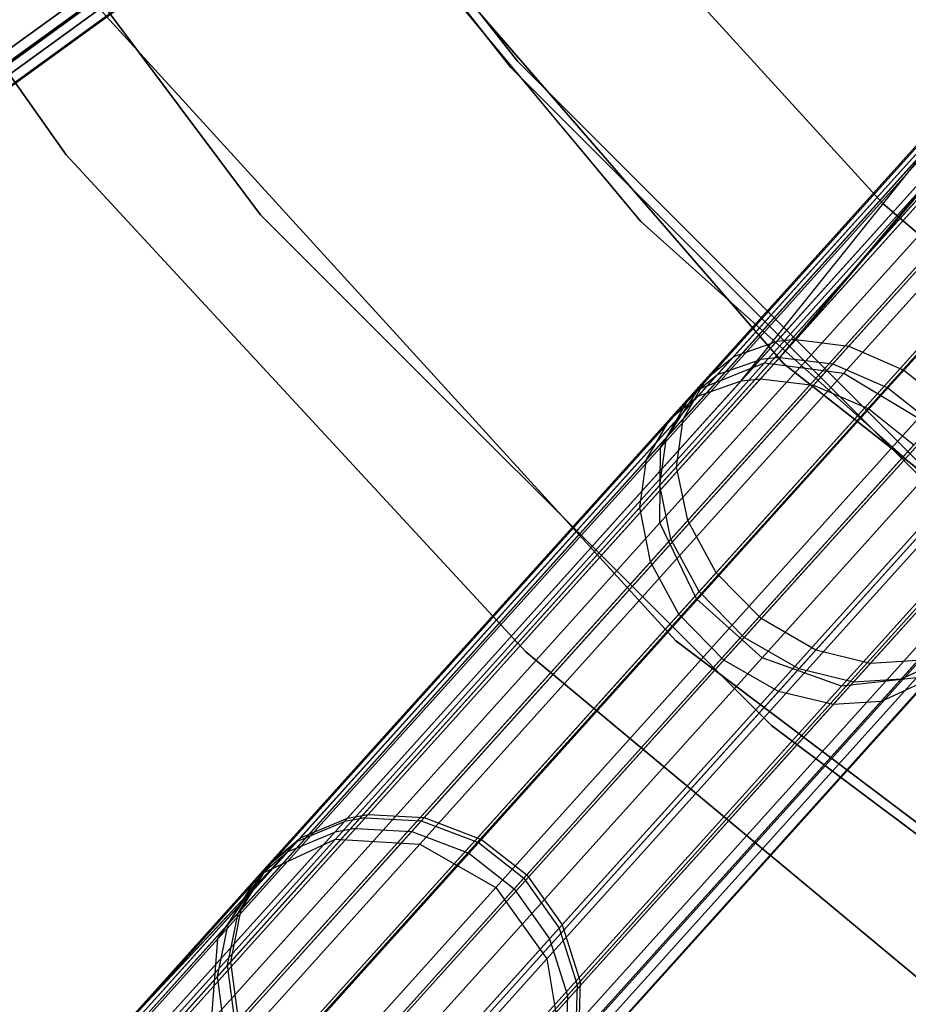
# Model space of a CAD drawing. Extents: x 0.3 to 7.1, y -3.38 to 3.38.
# Tile 58 of 256: x 1.49 to 1.97, y -2.23 to -1.69. Entities that reach past the tile are written whole.
import ezdxf

# ---------------------------------------------------------------- set-up
doc = ezdxf.new("R2010")
doc.units = 0
doc.header["$LTSCALE"] = 2.54
doc.layers.get('0').update_dxf_attribs({"linetype": 'CONTINUOUS'})

# ---------------------------------------------------------------- blocks, each defined once
blk = doc.blocks.new('SINGLES_AVVSTL_STL')
at = {"color": 0}
for p, q in [((1.51252, -1.76839, 1.9), (1.30038, -1.46822, 1.9)), ((1.30038, -1.46822, 1.7), (1.51252, -1.76839, 1.7)), ((1.30038, -1.46822, 1.7), (1.51252, -1.76839, 1.7)), ((1.51252, -1.76839, 1.9), (1.30038, -1.46822, 1.9)), ((1.56066, -1.47413, 18.5), (1.75391, -1.7208, 18.5)), ((1.75391, -1.7208, 18.35), (1.56066, -1.47413, 18.35)), ((1.56066, -1.47413, 18.5), (1.75391, -1.7208, 18.5)), ((1.75391, -1.7208, 18.35), (1.56066, -1.47413, 18.35)), ((1.56477, -1.47128, 164.4), (1.75766, -1.71748, 164.4)), ((1.75766, -1.71748, 164.3), (1.56477, -1.47128, 164.3)), ((1.56477, -1.47128, 164.4), (1.75766, -1.71748, 164.4)), ((1.75766, -1.71748, 164.3), (1.56477, -1.47128, 164.3)), ((1.38285, -1.48676, 171.7), (1.61799, -1.80086, 171.7)), ((1.61799, -1.80086, 164.1), (1.38285, -1.48676, 164.1)), ((1.38285, -1.48676, 171.7), (1.61799, -1.80086, 171.7)), ((1.61799, -1.80086, 164.1), (1.38285, -1.48676, 164.1)), ((1.5784, -1.50815, 1.7), (1.90209, -1.88171, 1.7)), ((1.90209, -1.88171, 18.7), (1.5784, -1.50815, 18.7)), ((1.90209, -1.88171, 18.7), (1.5784, -1.50815, 18.7)), ((1.5784, -1.50815, 1.7), (1.90209, -1.88171, 1.7)), ((1.82455, -1.80459, 171.7), (1.58174, -1.51283, 171.7)), ((1.58174, -1.51283, 164.1), (1.82455, -1.80459, 164.1)), ((1.58174, -1.51283, 164.1), (1.82455, -1.80459, 164.1)), ((1.82455, -1.80459, 171.7), (1.58174, -1.51283, 171.7)), ((2.23292, -1.50857, 61.05786), (1.90875, -1.8686, 60.5915)), ((2.23292, -1.50857, 61.05786), (1.90875, -1.8686, 60.5915)), ((2.25922, -1.5148, 61.04077), (1.93746, -1.87215, 60.57789)), ((2.25922, -1.5148, 61.04077), (1.93746, -1.87215, 60.57789)), ((2.22137, -1.5214, 54.16001), (1.90001, -1.8783, 53.69083)), ((2.22137, -1.5214, 54.16001), (1.90001, -1.8783, 53.69083)), ((2.24775, -1.52753, 54.14302), (1.92879, -1.88177, 53.67735)), ((2.24775, -1.52753, 54.14302), (1.92879, -1.88177, 53.67735)), ((2.28764, -1.52958, 61.03018), (1.96738, -1.88526, 60.56945)), ((2.28764, -1.52958, 61.03018), (1.96738, -1.88526, 60.56945)), ((1.87901, -1.89106, 55.77265), (2.19685, -1.53806, 55.29987)), ((1.87901, -1.89106, 55.77265), (2.19685, -1.53806, 55.29987)), ((1.88953, -1.88994, 55.7789), (2.20626, -1.53817, 55.30776)), ((1.88953, -1.88994, 55.7789), (2.20626, -1.53817, 55.30776)), ((2.20093, -1.53778, 19.77053), (1.89163, -1.88129, 19.31369)), ((2.20093, -1.53778, 19.77053), (1.89163, -1.88129, 19.31369)), ((1.89163, -1.88129, 21.37518), (2.20093, -1.53778, 20.91834)), ((1.89163, -1.88129, 21.37518), (2.20093, -1.53778, 20.91834)), ((1.91839, -1.89333, 55.79224), (2.23276, -1.54419, 55.32462)), ((1.91839, -1.89333, 55.79224), (2.23276, -1.54419, 55.32462)), ((2.27623, -1.54225, 54.13249), (1.95876, -1.89484, 53.66898)), ((2.27623, -1.54225, 54.13249), (1.95876, -1.89484, 53.66898)), ((2.1698, -1.54699, 19.8057), (1.8557, -1.89583, 19.34176)), ((2.1698, -1.54699, 19.8057), (1.8557, -1.89583, 19.34176)), ((1.8557, -1.89583, 21.34711), (2.1698, -1.54699, 20.88316)), ((1.8557, -1.89583, 21.34711), (2.1698, -1.54699, 20.88316)), ((2.24068, -1.54717, 19.74558), (1.93479, -1.8869, 19.29377)), ((2.24068, -1.54717, 19.74558), (1.93479, -1.8869, 19.29377)), ((1.93479, -1.8869, 21.3951), (2.24068, -1.54717, 20.94329)), ((1.93479, -1.8869, 21.3951), (2.24068, -1.54717, 20.94329)), ((1.9484, -1.90634, 55.80052), (2.2613, -1.55882, 55.33508)), ((1.9484, -1.90634, 55.80052), (2.2613, -1.55882, 55.33508)), ((1.7486, -1.56731, 3.2), (1.95596, -1.79478, 3.2)), ((1.95596, -1.79478, 3.303), (1.7486, -1.56731, 3.303)), ((1.7486, -1.56731, 3.2), (1.95596, -1.79478, 3.2)), ((1.95596, -1.79478, 3.303), (1.7486, -1.56731, 3.303)), ((2.15443, -1.57268, 19.84305), (1.83523, -1.92719, 19.37157)), ((2.15443, -1.57268, 19.84305), (1.83523, -1.92719, 19.37157)), ((1.83523, -1.92719, 21.31729), (2.15443, -1.57268, 20.84582)), ((1.83523, -1.92719, 21.31729), (2.15443, -1.57268, 20.84582)), ((1.63667, -1.59813, 19.31369), (1.35508, -1.80272, 18.76485)), ((1.63667, -1.59813, 19.31369), (1.35508, -1.80272, 18.76485)), ((1.35508, -1.80272, 21.92401), (1.63667, -1.59813, 21.37518)), ((1.35508, -1.80272, 21.92401), (1.63667, -1.59813, 21.37518)), ((1.64716, -1.59837, 60.60179), (1.3628, -1.80497, 60.05931)), ((1.64716, -1.59837, 60.60179), (1.3628, -1.80497, 60.05931)), ((1.63654, -1.60609, 53.70104), (1.35641, -1.80961, 53.15869)), ((1.63654, -1.60609, 53.70104), (1.35641, -1.80961, 53.15869)), ((2.15834, -1.60897, 19.87401), (1.83491, -1.96818, 19.39629)), ((2.15834, -1.60897, 19.87401), (1.83491, -1.96818, 19.39629)), ((1.83491, -1.96818, 21.29258), (2.15834, -1.60897, 20.81486)), ((1.83491, -1.96818, 21.29258), (2.15834, -1.60897, 20.81486)), ((1.36478, -1.80353, 56.27062), (1.62379, -1.61535, 55.76881)), ((1.36478, -1.80353, 56.27062), (1.62379, -1.61535, 55.76881)), ((1.63375, -1.62069, 60.62146), (1.34634, -1.8295, 60.07316)), ((1.63375, -1.62069, 60.62146), (1.34634, -1.8295, 60.07316)), ((1.62302, -1.62848, 53.72054), (1.33989, -1.83419, 53.17236)), ((1.62302, -1.62848, 53.72054), (1.33989, -1.83419, 53.17236)), ((1.61467, -1.63455, 60.64083), (1.32425, -1.84555, 60.0868)), ((1.61467, -1.63455, 60.64083), (1.32425, -1.84555, 60.0868)), ((1.61846, -1.63235, 19.34176), (1.33249, -1.84011, 18.78441)), ((1.61846, -1.63235, 19.34176), (1.33249, -1.84011, 18.78441)), ((1.33249, -1.84011, 21.90446), (1.61846, -1.63235, 21.34711)), ((1.33249, -1.84011, 21.90446), (1.61846, -1.63235, 21.34711)), ((1.58784, -1.64044, 60.66148), (1.29422, -1.85377, 60.10134)), ((1.58784, -1.64044, 60.66148), (1.29422, -1.85377, 60.10134)), ((1.34834, -1.82805, 56.25672), (1.61014, -1.63785, 55.74952)), ((1.34834, -1.82805, 56.25672), (1.61014, -1.63785, 55.74952)), ((1.60382, -1.64243, 53.73973), (1.31773, -1.85029, 53.18583)), ((1.60382, -1.64243, 53.73973), (1.31773, -1.85029, 53.18583)), ((1.57687, -1.64841, 53.76021), (1.28763, -1.85856, 53.2002)), ((1.57687, -1.64841, 53.76021), (1.28763, -1.85856, 53.2002)), ((1.58513, -1.64943, 19.37157), (1.29452, -1.86057, 18.80517)), ((1.58513, -1.64943, 19.37157), (1.29452, -1.86057, 18.80517)), ((1.29452, -1.86057, 21.8837), (1.58513, -1.64943, 21.31729)), ((1.29452, -1.86057, 21.8837), (1.58513, -1.64943, 21.31729)), ((1.32628, -1.84408, 56.24303), (1.5908, -1.65189, 55.73054)), ((1.32628, -1.84408, 56.24303), (1.5908, -1.65189, 55.73054)), ((2.18064, -1.64755, 19.89149), (1.85482, -2.00941, 19.41024)), ((2.18064, -1.64755, 19.89149), (1.85482, -2.00941, 19.41024)), ((1.85482, -2.00941, 21.27863), (2.18064, -1.64755, 20.79738)), ((1.85482, -2.00941, 21.27863), (2.18064, -1.64755, 20.79738)), ((1.50175, -1.65725, 1.7), (1.84364, -2.03227, 1.7)), ((1.84364, -2.03227, 18.7), (1.50175, -1.65725, 18.7)), ((1.50175, -1.65725, 1.7), (1.84364, -2.03227, 1.7)), ((1.84364, -2.03227, 18.7), (1.50175, -1.65725, 18.7)), ((1.29627, -1.85228, 56.22842), (1.56371, -1.65797, 55.71028)), ((1.29627, -1.85228, 56.22842), (1.56371, -1.65797, 55.71028)), ((2.21621, -1.67957, 19.89149), (1.89039, -2.04143, 19.41024)), ((2.21621, -1.67957, 19.89149), (1.89039, -2.04143, 19.41024)), ((1.89039, -2.04143, 21.27863), (2.21621, -1.67957, 20.79738)), ((1.89039, -2.04143, 21.27863), (2.21621, -1.67957, 20.79738)), ((2.05173, -1.69922, 60.84611), (1.89829, -1.86964, 60.59787)), ((2.05173, -1.69922, 60.84611), (1.89829, -1.86964, 60.59787)), ((1.90875, -1.8686, 60.5915), (2.05173, -1.69922, 60.84611)), ((1.90875, -1.8686, 60.5915), (2.05173, -1.69922, 60.84611)), ((2.2569, -1.69771, 19.87401), (1.93347, -2.05692, 19.39629)), ((2.2569, -1.69771, 19.87401), (1.93347, -2.05692, 19.39629)), ((1.93347, -2.05692, 21.29258), (2.2569, -1.69771, 20.81486)), ((1.93347, -2.05692, 21.29258), (2.2569, -1.69771, 20.81486)), ((2.02993, -1.70576, 60.86631), (1.875, -1.87783, 60.61566)), ((2.02993, -1.70576, 60.86631), (1.875, -1.87783, 60.61566)), ((2.04152, -1.71057, 53.94666), (1.88953, -1.87937, 53.69716)), ((2.04152, -1.71057, 53.94666), (1.88953, -1.87937, 53.69716)), ((1.90001, -1.8783, 53.69083), (2.04152, -1.71057, 53.94666)), ((1.90001, -1.8783, 53.69083), (2.04152, -1.71057, 53.94666)), ((2.01636, -1.71631, 60.88389), (1.86013, -1.88982, 60.63114)), ((2.01636, -1.71631, 60.88389), (1.86013, -1.88982, 60.63114)), ((1.75391, -1.7208, 18.5), (1.97549, -1.94239, 18.5)), ((1.97549, -1.94239, 18.35), (1.75391, -1.7208, 18.35)), ((1.75391, -1.7208, 18.5), (1.97549, -1.94239, 18.5)), ((1.75391, -1.7208, 18.5), (1.75391, -1.7208, 18.35)), ((1.97549, -1.94239, 18.35), (1.75391, -1.7208, 18.35)), ((1.75391, -1.7208, 18.5), (1.75391, -1.7208, 18.35)), ((1.75766, -1.71748, 164.4), (1.97881, -1.93864, 164.4)), ((1.97881, -1.93864, 164.3), (1.75766, -1.71748, 164.3)), ((1.75766, -1.71748, 164.4), (1.97881, -1.93864, 164.4)), ((1.75766, -1.71748, 164.4), (1.75766, -1.71748, 164.3)), ((1.97881, -1.93864, 164.3), (1.75766, -1.71748, 164.3)), ((1.75766, -1.71748, 164.4), (1.75766, -1.71748, 164.3)), ((2.01962, -1.71721, 53.96672), (1.86615, -1.88766, 53.71479)), ((2.01962, -1.71721, 53.96672), (1.86615, -1.88766, 53.71479)), ((2.00596, -1.72786, 53.98417), (1.85121, -1.89973, 53.73013)), ((2.00596, -1.72786, 53.98417), (1.85121, -1.89973, 53.73013)), ((1.85552, -1.89946, 55.75521), (2.00666, -1.7316, 55.50257)), ((1.85552, -1.89946, 55.75521), (2.00666, -1.7316, 55.50257)), ((1.87901, -1.89106, 55.77265), (2.00666, -1.7316, 55.50257)), ((1.87901, -1.89106, 55.77265), (2.00666, -1.7316, 55.50257)), ((2.0054, -1.7364, 60.90703), (1.84746, -1.91181, 60.65151)), ((2.0054, -1.7364, 60.90703), (1.84746, -1.91181, 60.65151)), ((1.8405, -1.91163, 55.74003), (1.9929, -1.74236, 55.48528)), ((1.8405, -1.91163, 55.74003), (1.9929, -1.74236, 55.48528)), ((1.99488, -1.74808, 54.00714), (1.83844, -1.92183, 53.75032)), ((1.99488, -1.74808, 54.00714), (1.83844, -1.92183, 53.75032)), ((1.82761, -1.93385, 55.72006), (1.98168, -1.76274, 55.46252)), ((1.82761, -1.93385, 55.72006), (1.98168, -1.76274, 55.46252)), ((2.00338, -1.76061, 60.92712), (1.84396, -1.93767, 60.66921)), ((2.00338, -1.76061, 60.92712), (1.84396, -1.93767, 60.66921)), ((1.76202, -2.0383, 1.9), (1.51252, -1.76839, 1.9)), ((1.51252, -1.76839, 1.7), (1.76202, -2.0383, 1.7)), ((1.51252, -1.76839, 1.7), (1.76202, -2.0383, 1.7)), ((1.51252, -1.76839, 1.7), (1.51252, -1.76839, 1.9)), ((1.76202, -2.0383, 1.9), (1.51252, -1.76839, 1.9)), ((1.51252, -1.76839, 1.7), (1.51252, -1.76839, 1.9)), ((1.99277, -1.7724, 54.02709), (1.83486, -1.94778, 53.76786)), ((1.99277, -1.7724, 54.02709), (1.83486, -1.94778, 53.76786)), ((1.82393, -1.95992, 55.7027), (1.97944, -1.7872, 55.44275)), ((1.82393, -1.95992, 55.7027), (1.97944, -1.7872, 55.44275)), ((2.01065, -1.78852, 60.94362), (1.85001, -1.96693, 60.68373)), ((2.01065, -1.78852, 60.94362), (1.85001, -1.96693, 60.68373)), ((1.95596, -1.79478, 3.2), (1.95596, -1.79478, 3.303)), ((1.95596, -1.79478, 3.2), (2.18971, -1.99504, 3.2)), ((2.18971, -1.99504, 3.303), (1.95596, -1.79478, 3.303)), ((1.95596, -1.79478, 3.2), (1.95596, -1.79478, 3.303)), ((1.95596, -1.79478, 3.2), (2.18971, -1.99504, 3.2)), ((2.18971, -1.99504, 3.303), (1.95596, -1.79478, 3.303)), ((1.61799, -1.80086, 171.7), (1.89543, -2.07831, 171.7)), ((1.89543, -2.07831, 164.1), (1.61799, -1.80086, 164.1)), ((1.61799, -1.80086, 171.7), (1.89543, -2.07831, 171.7)), ((1.61799, -1.80086, 171.7), (1.61799, -1.80086, 164.1)), ((1.89543, -2.07831, 164.1), (1.61799, -1.80086, 164.1)), ((1.61799, -1.80086, 171.7), (1.61799, -1.80086, 164.1)), ((1.99995, -1.8004, 54.04347), (1.84083, -1.97712, 53.78226)), ((1.99995, -1.8004, 54.04347), (1.84083, -1.97712, 53.78226)), ((2.10725, -2.05789, 171.7), (1.82455, -1.80459, 171.7)), ((1.82455, -1.80459, 164.1), (2.10725, -2.05789, 164.1)), ((1.82455, -1.80459, 164.1), (2.10725, -2.05789, 164.1)), ((1.82455, -1.80459, 164.1), (1.82455, -1.80459, 171.7)), ((2.10725, -2.05789, 171.7), (1.82455, -1.80459, 171.7)), ((1.82455, -1.80459, 164.1), (1.82455, -1.80459, 171.7)), ((1.82982, -1.98935, 55.68846), (1.98653, -1.81531, 55.42652)), ((1.82982, -1.98935, 55.68846), (1.98653, -1.81531, 55.42652)), ((2.02687, -1.81601, 60.95356), (1.8655, -1.99523, 60.69249)), ((2.02687, -1.81601, 60.95356), (1.8655, -1.99523, 60.69249)), ((2.01613, -1.82794, 54.05334), (1.85628, -2.00547, 53.79094)), ((2.01613, -1.82794, 54.05334), (1.85628, -2.00547, 53.79094)), ((1.84522, -2.01776, 55.67988), (2.00264, -1.84292, 55.41674)), ((1.84522, -2.01776, 55.67988), (2.00264, -1.84292, 55.41674)), ((2.05145, -1.84081, 60.95562), (1.88992, -2.0202, 60.69431)), ((2.05145, -1.84081, 60.95562), (1.88992, -2.0202, 60.69431)), ((2.04069, -1.85275, 54.05538), (1.8807, -2.03044, 53.79274)), ((2.04069, -1.85275, 54.05538), (1.8807, -2.03044, 53.79274)), ((2.08057, -1.85845, 60.94899), (1.91954, -2.0373, 60.68847)), ((2.08057, -1.85845, 60.94899), (1.91954, -2.0373, 60.68847)), ((1.89829, -1.86964, 60.59787), (1.6636, -2.13029, 60.05654)), ((1.89829, -1.86964, 60.59787), (1.6636, -2.13029, 60.05654)), ((1.67487, -2.12834, 60.05206), (1.90875, -1.8686, 60.5915)), ((1.67487, -2.12834, 60.05206), (1.90875, -1.8686, 60.5915)), ((2.02719, -1.86774, 55.41471), (1.86962, -2.04275, 55.6781)), ((2.02719, -1.86774, 55.41471), (1.86962, -2.04275, 55.6781)), ((1.875, -1.87783, 60.61566), (1.89829, -1.86964, 60.59787)), ((1.875, -1.87783, 60.61566), (1.89829, -1.86964, 60.59787)), ((1.90875, -1.8686, 60.5915), (1.89829, -1.86964, 60.59787)), ((1.90875, -1.8686, 60.5915), (1.89829, -1.86964, 60.59787)), ((1.90875, -1.8686, 60.5915), (1.93746, -1.87215, 60.57789)), ((1.90875, -1.8686, 60.5915), (1.93746, -1.87215, 60.57789)), ((2.06985, -1.87036, 54.04881), (1.91034, -2.04751, 53.78696)), ((2.06985, -1.87036, 54.04881), (1.91034, -2.04751, 53.78696)), ((2.10919, -1.86682, 60.93556), (1.94915, -2.04456, 60.67664)), ((2.10919, -1.86682, 60.93556), (1.94915, -2.04456, 60.67664)), ((1.93746, -1.87215, 60.57789), (1.70533, -2.12995, 60.04247)), ((1.93746, -1.87215, 60.57789), (1.70533, -2.12995, 60.04247)), ((1.93746, -1.87215, 60.57789), (1.96738, -1.88526, 60.56945)), ((1.93746, -1.87215, 60.57789), (1.96738, -1.88526, 60.56945)), ((1.875, -1.87783, 60.61566), (1.63802, -2.14101, 60.06907)), ((1.875, -1.87783, 60.61566), (1.63802, -2.14101, 60.06907)), ((1.88953, -1.87937, 53.69716), (1.65833, -2.13614, 53.15596)), ((1.88953, -1.87937, 53.69716), (1.65833, -2.13614, 53.15596)), ((1.89163, -1.88129, 19.31369), (1.65873, -2.13996, 18.76485)), ((1.89163, -1.88129, 19.31369), (1.65873, -2.13996, 18.76485)), ((1.65873, -2.13996, 21.92401), (1.89163, -1.88129, 21.37518)), ((1.65873, -2.13996, 21.92401), (1.89163, -1.88129, 21.37518)), ((1.66962, -2.13417, 53.15153), (1.90001, -1.8783, 53.69083)), ((1.66962, -2.13417, 53.15153), (1.90001, -1.8783, 53.69083)), ((1.92879, -1.88177, 53.67735), (1.70012, -2.13574, 53.14206)), ((1.92879, -1.88177, 53.67735), (1.70012, -2.13574, 53.14206)), ((1.8557, -1.89583, 19.34176), (1.89163, -1.88129, 19.31369)), ((1.8557, -1.89583, 19.34176), (1.89163, -1.88129, 19.31369)), ((1.8557, -1.89583, 21.34711), (1.89163, -1.88129, 21.37518)), ((1.8557, -1.89583, 21.34711), (1.89163, -1.88129, 21.37518)), ((1.86013, -1.88982, 60.63114), (1.875, -1.87783, 60.61566)), ((1.86013, -1.88982, 60.63114), (1.875, -1.87783, 60.61566)), ((1.86615, -1.88766, 53.71479), (1.88953, -1.87937, 53.69716)), ((1.86615, -1.88766, 53.71479), (1.88953, -1.87937, 53.69716)), ((1.90001, -1.8783, 53.69083), (1.88953, -1.87937, 53.69716)), ((1.90001, -1.8783, 53.69083), (1.88953, -1.87937, 53.69716)), ((1.89163, -1.88129, 19.31369), (1.93479, -1.8869, 19.29377)), ((1.89163, -1.88129, 19.31369), (1.93479, -1.8869, 19.29377)), ((1.89163, -1.88129, 21.37518), (1.93479, -1.8869, 21.3951)), ((1.89163, -1.88129, 21.37518), (1.93479, -1.8869, 21.3951)), ((1.90001, -1.8783, 53.69083), (1.92879, -1.88177, 53.67735)), ((1.90001, -1.8783, 53.69083), (1.92879, -1.88177, 53.67735)), ((1.90209, -1.88171, 1.7), (2.29063, -2.18726, 1.7)), ((2.29063, -2.18726, 18.7), (1.90209, -1.88171, 18.7)), ((1.90209, -1.88171, 18.7), (1.90209, -1.88171, 1.7)), ((1.90209, -1.88171, 18.7), (1.90209, -1.88171, 1.7)), ((2.29063, -2.18726, 18.7), (1.90209, -1.88171, 18.7)), ((1.90209, -1.88171, 1.7), (2.29063, -2.18726, 1.7)), ((1.92879, -1.88177, 53.67735), (1.95876, -1.89484, 53.66898)), ((1.92879, -1.88177, 53.67735), (1.95876, -1.89484, 53.66898)), ((2.09854, -1.87865, 54.03547), (1.94001, -2.05471, 53.77523)), ((2.09854, -1.87865, 54.03547), (1.94001, -2.05471, 53.77523)), ((2.12318, -1.87837, 54.01838), (1.96591, -2.05304, 53.76021)), ((2.12318, -1.87837, 54.01838), (1.96591, -2.05304, 53.76021)), ((1.93479, -1.8869, 19.29377), (1.70446, -2.14271, 18.75099)), ((1.93479, -1.8869, 19.29377), (1.70446, -2.14271, 18.75099)), ((1.70446, -2.14271, 21.93788), (1.93479, -1.8869, 21.3951)), ((1.70446, -2.14271, 21.93788), (1.93479, -1.8869, 21.3951)), ((1.96738, -1.88526, 60.56945), (1.73634, -2.14186, 60.03653)), ((1.96738, -1.88526, 60.56945), (1.73634, -2.14186, 60.03653)), ((2.05639, -1.88531, 55.42123), (1.8993, -2.05978, 55.68382)), ((2.05639, -1.88531, 55.42123), (1.8993, -2.05978, 55.68382)), ((1.93479, -1.8869, 19.29377), (1.9753, -1.91136, 19.28658)), ((1.93479, -1.8869, 19.29377), (1.9753, -1.91136, 19.28658)), ((1.93479, -1.8869, 21.3951), (1.9753, -1.91136, 21.40228)), ((1.93479, -1.8869, 21.3951), (1.9753, -1.91136, 21.40228)), ((1.96738, -1.88526, 60.56945), (1.99186, -1.90475, 60.5679)), ((1.96738, -1.88526, 60.56945), (1.99186, -1.90475, 60.5679)), ((1.86013, -1.88982, 60.63114), (1.62117, -2.15521, 60.07997)), ((1.86013, -1.88982, 60.63114), (1.62117, -2.15521, 60.07997)), ((1.86615, -1.88766, 53.71479), (1.6327, -2.14692, 53.16833)), ((1.86615, -1.88766, 53.71479), (1.6327, -2.14692, 53.16833)), ((1.66524, -2.12847, 56.27339), (1.87901, -1.89106, 55.77265)), ((1.66524, -2.12847, 56.27339), (1.87901, -1.89106, 55.77265)), ((1.6765, -2.12653, 56.2779), (1.88953, -1.88994, 55.7789)), ((1.6765, -2.12653, 56.2779), (1.88953, -1.88994, 55.7789)), ((1.84746, -1.91181, 60.65151), (1.86013, -1.88982, 60.63114)), ((1.84746, -1.91181, 60.65151), (1.86013, -1.88982, 60.63114)), ((1.85121, -1.89973, 53.73013), (1.86615, -1.88766, 53.71479)), ((1.85121, -1.89973, 53.73013), (1.86615, -1.88766, 53.71479)), ((1.85552, -1.89946, 55.75521), (1.87901, -1.89106, 55.77265)), ((1.85552, -1.89946, 55.75521), (1.87901, -1.89106, 55.77265)), ((1.87901, -1.89106, 55.77265), (1.88953, -1.88994, 55.7789)), ((1.87901, -1.89106, 55.77265), (1.88953, -1.88994, 55.7789)), ((1.88953, -1.88994, 55.7789), (1.91839, -1.89333, 55.79224)), ((1.88953, -1.88994, 55.7789), (1.91839, -1.89333, 55.79224)), ((1.8557, -1.89583, 19.34176), (1.61918, -2.15852, 18.78441)), ((1.8557, -1.89583, 19.34176), (1.61918, -2.15852, 18.78441)), ((1.61918, -2.15852, 21.90446), (1.8557, -1.89583, 21.34711)), ((1.61918, -2.15852, 21.90446), (1.8557, -1.89583, 21.34711)), ((1.70695, -2.12816, 56.28752), (1.91839, -1.89333, 55.79224)), ((1.70695, -2.12816, 56.28752), (1.91839, -1.89333, 55.79224)), ((1.95876, -1.89484, 53.66898), (1.73115, -2.14762, 53.13619)), ((1.95876, -1.89484, 53.66898), (1.73115, -2.14762, 53.13619)), ((1.83523, -1.92719, 19.37157), (1.8557, -1.89583, 19.34176)), ((1.83523, -1.92719, 19.37157), (1.8557, -1.89583, 19.34176)), ((1.83523, -1.92719, 21.31729), (1.8557, -1.89583, 21.34711)), ((1.83523, -1.92719, 21.31729), (1.8557, -1.89583, 21.34711)), ((1.91839, -1.89333, 55.79224), (1.9484, -1.90634, 55.80052)), ((1.91839, -1.89333, 55.79224), (1.9484, -1.90634, 55.80052)), ((2.08516, -1.89351, 55.43445), (1.92903, -2.0669, 55.69542)), ((2.08516, -1.89351, 55.43445), (1.92903, -2.0669, 55.69542)), ((2.10991, -1.89311, 55.45139), (1.95502, -2.06513, 55.71028)), ((2.10991, -1.89311, 55.45139), (1.95502, -2.06513, 55.71028)), ((1.95876, -1.89484, 53.66898), (1.98324, -1.91432, 53.66744)), ((1.95876, -1.89484, 53.66898), (1.98324, -1.91432, 53.66744)), ((1.85121, -1.89973, 53.73013), (1.61581, -2.16117, 53.1791)), ((1.85121, -1.89973, 53.73013), (1.61581, -2.16117, 53.1791)), ((1.63967, -2.13918, 56.26082), (1.85552, -1.89946, 55.75521)), ((1.63967, -2.13918, 56.26082), (1.85552, -1.89946, 55.75521)), ((1.83844, -1.92183, 53.75032), (1.85121, -1.89973, 53.73013)), ((1.83844, -1.92183, 53.75032), (1.85121, -1.89973, 53.73013)), ((1.8405, -1.91163, 55.74003), (1.85552, -1.89946, 55.75521)), ((1.8405, -1.91163, 55.74003), (1.85552, -1.89946, 55.75521)), ((1.73795, -2.14007, 56.29348), (1.9484, -1.90634, 55.80052)), ((1.73795, -2.14007, 56.29348), (1.9484, -1.90634, 55.80052)), ((1.99186, -1.90475, 60.5679), (1.76102, -2.16113, 60.03543)), ((1.99186, -1.90475, 60.5679), (1.76102, -2.16113, 60.03543)), ((1.9484, -1.90634, 55.80052), (1.97289, -1.92581, 55.80204)), ((1.9484, -1.90634, 55.80052), (1.97289, -1.92581, 55.80204)), ((1.84746, -1.91181, 60.65151), (1.60589, -2.1801, 60.09432)), ((1.84746, -1.91181, 60.65151), (1.60589, -2.1801, 60.09432)), ((1.62284, -2.15336, 56.24987), (1.8405, -1.91163, 55.74003)), ((1.62284, -2.15336, 56.24987), (1.8405, -1.91163, 55.74003)), ((1.74589, -2.16615, 18.74598), (1.9753, -1.91136, 19.28658)), ((1.74589, -2.16615, 18.74598), (1.9753, -1.91136, 19.28658)), ((1.9753, -1.91136, 21.40228), (1.74589, -2.16615, 21.94289)), ((1.9753, -1.91136, 21.40228), (1.74589, -2.16615, 21.94289)), ((1.98324, -1.91432, 53.66744), (1.75583, -2.16688, 53.13511)), ((1.98324, -1.91432, 53.66744), (1.75583, -2.16688, 53.13511)), ((1.82761, -1.93385, 55.72006), (1.8405, -1.91163, 55.74003)), ((1.82761, -1.93385, 55.72006), (1.8405, -1.91163, 55.74003)), ((1.84396, -1.93767, 60.66921), (1.84746, -1.91181, 60.65151)), ((1.84396, -1.93767, 60.66921), (1.84746, -1.91181, 60.65151)), ((1.83844, -1.92183, 53.75032), (1.60047, -2.18612, 53.19327)), ((1.83844, -1.92183, 53.75032), (1.60047, -2.18612, 53.19327)), ((1.83486, -1.94778, 53.76786), (1.83844, -1.92183, 53.75032)), ((1.83486, -1.94778, 53.76786), (1.83844, -1.92183, 53.75032)), ((1.83523, -1.92719, 19.37157), (1.59487, -2.19414, 18.80517)), ((1.83523, -1.92719, 19.37157), (1.59487, -2.19414, 18.80517)), ((1.59487, -2.19414, 21.8837), (1.83523, -1.92719, 21.31729)), ((1.59487, -2.19414, 21.8837), (1.83523, -1.92719, 21.31729)), ((1.76262, -2.15934, 56.29459), (1.97289, -1.92581, 55.80204)), ((1.76262, -2.15934, 56.29459), (1.97289, -1.92581, 55.80204)), ((1.83491, -1.96818, 19.39629), (1.83523, -1.92719, 19.37157)), ((1.83491, -1.96818, 19.39629), (1.83523, -1.92719, 19.37157)), ((1.83491, -1.96818, 21.29258), (1.83523, -1.92719, 21.31729)), ((1.83491, -1.96818, 21.29258), (1.83523, -1.92719, 21.31729)), ((1.60757, -2.17823, 56.23547), (1.82761, -1.93385, 55.72006)), ((1.60757, -2.17823, 56.23547), (1.82761, -1.93385, 55.72006)), ((2.01175, -1.93117, 60.57309), (1.78024, -2.18829, 60.03909)), ((2.01175, -1.93117, 60.57309), (1.78024, -2.18829, 60.03909)), ((1.82393, -1.95992, 55.7027), (1.82761, -1.93385, 55.72006)), ((1.82393, -1.95992, 55.7027), (1.82761, -1.93385, 55.72006)), ((1.84396, -1.93767, 60.66921), (1.60012, -2.20848, 60.10678)), ((1.84396, -1.93767, 60.66921), (1.60012, -2.20848, 60.10678)), ((2.00311, -1.94077, 53.67259), (1.77504, -2.19406, 53.13872)), ((2.00311, -1.94077, 53.67259), (1.77504, -2.19406, 53.13872)), ((1.85001, -1.96693, 60.68373), (1.84396, -1.93767, 60.66921)), ((1.85001, -1.96693, 60.68373), (1.84396, -1.93767, 60.66921)), ((1.83486, -1.94778, 53.76786), (1.59465, -2.21456, 53.20558)), ((1.83486, -1.94778, 53.76786), (1.59465, -2.21456, 53.20558)), ((2.00387, -1.94909, 19.29377), (1.77353, -2.2049, 18.75099)), ((2.00387, -1.94909, 19.29377), (1.77353, -2.2049, 18.75099)), ((1.77353, -2.2049, 21.93788), (2.00387, -1.94909, 21.3951)), ((1.77353, -2.2049, 21.93788), (2.00387, -1.94909, 21.3951)), ((1.84083, -1.97712, 53.78226), (1.83486, -1.94778, 53.76786)), ((1.84083, -1.97712, 53.78226), (1.83486, -1.94778, 53.76786)), ((1.78185, -2.1865, 56.29091), (1.99273, -1.9523, 55.79695)), ((1.78185, -2.1865, 56.29091), (1.99273, -1.9523, 55.79695)), ((1.60182, -2.20659, 56.22296), (1.82393, -1.95992, 55.7027)), ((1.60182, -2.20659, 56.22296), (1.82393, -1.95992, 55.7027)), ((2.02295, -1.96035, 60.58474), (1.78995, -2.21913, 60.0473)), ((2.02295, -1.96035, 60.58474), (1.78995, -2.21913, 60.0473)), ((1.82982, -1.98935, 55.68846), (1.82393, -1.95992, 55.7027)), ((1.82982, -1.98935, 55.68846), (1.82393, -1.95992, 55.7027)), ((1.85001, -1.96693, 60.68373), (1.60431, -2.23981, 60.11702)), ((1.85001, -1.96693, 60.68373), (1.60431, -2.23981, 60.11702)), ((1.8655, -1.99523, 60.69249), (1.85001, -1.96693, 60.68373)), ((1.8655, -1.99523, 60.69249), (1.85001, -1.96693, 60.68373)), ((1.83491, -1.96818, 19.39629), (1.59137, -2.23866, 18.82238)), ((1.83491, -1.96818, 19.39629), (1.59137, -2.23866, 18.82238)), ((1.59137, -2.23866, 21.86649), (1.83491, -1.96818, 21.29258)), ((1.59137, -2.23866, 21.86649), (1.83491, -1.96818, 21.29258)), ((2.01425, -1.97001, 53.68414), (1.78472, -2.22494, 53.14683)), ((2.01425, -1.97001, 53.68414), (1.78472, -2.22494, 53.14683)), ((1.85482, -2.00941, 19.41024), (1.83491, -1.96818, 19.39629)), ((1.85482, -2.00941, 19.41024), (1.83491, -1.96818, 19.39629)), ((1.85482, -2.00941, 21.27863), (1.83491, -1.96818, 21.29258)), ((1.85482, -2.00941, 21.27863), (1.83491, -1.96818, 21.29258)), ((1.84083, -1.97712, 53.78226), (1.59879, -2.24593, 53.21568)), ((1.84083, -1.97712, 53.78226), (1.59879, -2.24593, 53.21568)), ((1.85628, -2.00547, 53.79094), (1.84083, -1.97712, 53.78226)), ((1.85628, -2.00547, 53.79094), (1.84083, -1.97712, 53.78226)), ((1.79157, -2.21733, 56.28268), (2.00381, -1.98161, 55.78553)), ((1.79157, -2.21733, 56.28268), (2.00381, -1.98161, 55.78553)), ((1.60602, -2.23791, 56.2127), (1.82982, -1.98935, 55.68846)), ((1.60602, -2.23791, 56.2127), (1.82982, -1.98935, 55.68846)), ((2.01395, -1.99143, 19.31369), (1.78105, -2.25009, 18.76485)), ((2.01395, -1.99143, 19.31369), (1.78105, -2.25009, 18.76485)), ((1.78105, -2.25009, 21.92401), (2.01395, -1.99143, 21.37518)), ((1.78105, -2.25009, 21.92401), (2.01395, -1.99143, 21.37518)), ((2.02426, -1.98948, 60.60179), (1.78906, -2.25069, 60.05931)), ((2.02426, -1.98948, 60.60179), (1.78906, -2.25069, 60.05931)), ((1.84522, -2.01776, 55.67988), (1.82982, -1.98935, 55.68846)), ((1.84522, -2.01776, 55.67988), (1.82982, -1.98935, 55.68846)), ((1.8655, -1.99523, 60.69249), (1.61868, -2.26936, 60.12318)), ((1.8655, -1.99523, 60.69249), (1.61868, -2.26936, 60.12318)), ((2.01548, -1.99924, 53.70104), (1.78379, -2.25656, 53.15869)), ((2.01548, -1.99924, 53.70104), (1.78379, -2.25656, 53.15869)), ((1.88992, -2.0202, 60.69431), (1.8655, -1.99523, 60.69249)), ((1.88992, -2.0202, 60.69431), (1.8655, -1.99523, 60.69249)), ((1.85482, -2.00941, 19.41024), (1.60947, -2.28189, 18.83209)), ((1.85482, -2.00941, 19.41024), (1.60947, -2.28189, 18.83209)), ((1.60947, -2.28189, 21.85677), (1.85482, -2.00941, 21.27863)), ((1.60947, -2.28189, 21.85677), (1.85482, -2.00941, 21.27863)), ((1.85628, -2.00547, 53.79094), (1.61314, -2.27551, 53.22177)), ((1.85628, -2.00547, 53.79094), (1.61314, -2.27551, 53.22177)), ((1.89039, -2.04143, 19.41024), (1.85482, -2.00941, 19.41024)), ((1.89039, -2.04143, 19.41024), (1.85482, -2.00941, 19.41024)), ((1.89039, -2.04143, 21.27863), (1.85482, -2.00941, 21.27863)), ((1.89039, -2.04143, 21.27863), (1.85482, -2.00941, 21.27863)), ((1.8807, -2.03044, 53.79274), (1.85628, -2.00547, 53.79094)), ((1.8807, -2.03044, 53.79274), (1.85628, -2.00547, 53.79094)), ((2.01578, -2.0141, 60.62146), (1.77807, -2.27811, 60.07316)), ((2.01578, -2.0141, 60.62146), (1.77807, -2.27811, 60.07316)), ((1.7907, -2.24887, 56.27062), (2.00493, -2.01095, 55.76881)), ((1.7907, -2.24887, 56.27062), (2.00493, -2.01095, 55.76881)), ((1.6204, -2.26745, 56.2065), (1.84522, -2.01776, 55.67988)), ((1.6204, -2.26745, 56.2065), (1.84522, -2.01776, 55.67988)), ((1.88992, -2.0202, 60.69431), (1.64287, -2.29458, 60.12446)), ((1.88992, -2.0202, 60.69431), (1.64287, -2.29458, 60.12446)), ((1.86962, -2.04275, 55.6781), (1.84522, -2.01776, 55.67988)), ((1.86962, -2.04275, 55.6781), (1.84522, -2.01776, 55.67988)), ((1.91954, -2.0373, 60.68847), (1.88992, -2.0202, 60.69431)), ((1.91954, -2.0373, 60.68847), (1.88992, -2.0202, 60.69431)), ((2.00691, -2.02396, 53.72054), (1.77273, -2.28403, 53.17236)), ((2.00691, -2.02396, 53.72054), (1.77273, -2.28403, 53.17236)), ((1.8807, -2.03044, 53.79274), (1.63732, -2.30074, 53.22303)), ((1.8807, -2.03044, 53.79274), (1.63732, -2.30074, 53.22303)), ((2, -2.03163, 60.64083), (1.7598, -2.2984, 60.0868)), ((2, -2.03163, 60.64083), (1.7598, -2.2984, 60.0868)), ((2.00325, -2.02868, 19.34176), (1.76672, -2.29137, 18.78441)), ((2.00325, -2.02868, 19.34176), (1.76672, -2.29137, 18.78441)), ((1.76672, -2.29137, 21.90446), (2.00325, -2.02868, 21.34711)), ((1.76672, -2.29137, 21.90446), (2.00325, -2.02868, 21.34711)), ((1.91034, -2.04751, 53.78696), (1.8807, -2.03044, 53.79274)), ((1.91034, -2.04751, 53.78696), (1.8807, -2.03044, 53.79274)), ((1.91954, -2.0373, 60.68847), (1.67323, -2.31085, 60.12035)), ((1.91954, -2.0373, 60.68847), (1.67323, -2.31085, 60.12035)), ((1.77972, -2.27627, 56.25672), (1.99625, -2.03579, 55.74952)), ((1.77972, -2.27627, 56.25672), (1.99625, -2.03579, 55.74952)), ((1.84364, -2.03227, 1.7), (1.84364, -2.03227, 18.7)), ((1.84364, -2.03227, 1.7), (2.24861, -2.3381, 1.7)), ((2.24861, -2.3381, 18.7), (1.84364, -2.03227, 18.7)), ((1.84364, -2.03227, 1.7), (1.84364, -2.03227, 18.7)), ((1.84364, -2.03227, 1.7), (2.24861, -2.3381, 1.7)), ((2.24861, -2.3381, 18.7), (1.84364, -2.03227, 18.7)), ((1.94915, -2.04456, 60.67664), (1.91954, -2.0373, 60.68847)), ((1.94915, -2.04456, 60.67664), (1.91954, -2.0373, 60.68847)), ((1.89039, -2.04143, 19.41024), (1.64504, -2.31392, 18.83209)), ((1.89039, -2.04143, 19.41024), (1.64504, -2.31392, 18.83209)), ((1.64504, -2.31392, 21.85677), (1.89039, -2.04143, 21.27863)), ((1.64504, -2.31392, 21.85677), (1.89039, -2.04143, 21.27863)), ((1.99103, -2.04159, 53.73973), (1.75441, -2.30438, 53.18583)), ((1.99103, -2.04159, 53.73973), (1.75441, -2.30438, 53.18583)), ((2.04462, -2.27334, 1.9), (1.76202, -2.0383, 1.9)), ((1.76202, -2.0383, 1.7), (2.04462, -2.27334, 1.7)), ((1.76202, -2.0383, 1.7), (2.04462, -2.27334, 1.7)), ((1.76202, -2.0383, 1.7), (1.76202, -2.0383, 1.9)), ((2.04462, -2.27334, 1.9), (1.76202, -2.0383, 1.9)), ((1.76202, -2.0383, 1.7), (1.76202, -2.0383, 1.9)), ((1.93347, -2.05692, 19.39629), (1.89039, -2.04143, 19.41024)), ((1.93347, -2.05692, 19.39629), (1.89039, -2.04143, 19.41024)), ((1.93347, -2.05692, 21.29258), (1.89039, -2.04143, 21.27863)), ((1.93347, -2.05692, 21.29258), (1.89039, -2.04143, 21.27863)), ((1.99103, -2.04159, 53.73973), (1.96591, -2.05304, 53.76021)), ((1.99103, -2.04159, 53.73973), (1.96591, -2.05304, 53.76021)), ((1.64459, -2.29267, 56.20522), (1.86962, -2.04275, 55.6781)), ((1.64459, -2.29267, 56.20522), (1.86962, -2.04275, 55.6781)), ((1.91034, -2.04751, 53.78696), (1.6677, -2.31699, 53.21898)), ((1.91034, -2.04751, 53.78696), (1.6677, -2.31699, 53.21898)), ((1.94915, -2.04456, 60.67664), (1.70436, -2.31643, 60.11202)), ((1.94915, -2.04456, 60.67664), (1.70436, -2.31643, 60.11202)), ((1.97498, -2.04297, 60.66148), (1.73213, -2.31268, 60.10134)), ((1.97498, -2.04297, 60.66148), (1.73213, -2.31268, 60.10134)), ((1.8993, -2.05978, 55.68382), (1.86962, -2.04275, 55.6781)), ((1.8993, -2.05978, 55.68382), (1.86962, -2.04275, 55.6781)), ((1.94001, -2.05471, 53.77523), (1.91034, -2.04751, 53.78696)), ((1.94001, -2.05471, 53.77523), (1.91034, -2.04751, 53.78696)), ((1.97498, -2.04297, 60.66148), (1.94915, -2.04456, 60.67664)), ((1.97498, -2.04297, 60.66148), (1.94915, -2.04456, 60.67664)), ((1.96591, -2.05304, 53.76021), (1.72668, -2.31873, 53.2002)), ((1.96591, -2.05304, 53.76021), (1.72668, -2.31873, 53.2002)), ((1.9742, -2.05232, 19.37157), (1.73384, -2.31927, 18.80517)), ((1.9742, -2.05232, 19.37157), (1.73384, -2.31927, 18.80517)), ((1.73384, -2.31927, 21.8837), (1.9742, -2.05232, 21.31729)), ((1.73384, -2.31927, 21.8837), (1.9742, -2.05232, 21.31729)), ((1.9742, -2.05232, 19.37157), (1.93347, -2.05692, 19.39629)), ((1.9742, -2.05232, 19.37157), (1.93347, -2.05692, 19.39629)), ((1.9742, -2.05232, 21.31729), (1.93347, -2.05692, 21.29258)), ((1.9742, -2.05232, 21.31729), (1.93347, -2.05692, 21.29258)), ((1.96591, -2.05304, 53.76021), (1.94001, -2.05471, 53.77523)), ((1.96591, -2.05304, 53.76021), (1.94001, -2.05471, 53.77523)), ((1.93347, -2.05692, 19.39629), (1.68992, -2.32741, 18.82238)), ((1.93347, -2.05692, 19.39629), (1.68992, -2.32741, 18.82238)), ((1.68992, -2.32741, 21.86649), (1.93347, -2.05692, 21.29258)), ((1.68992, -2.32741, 21.86649), (1.93347, -2.05692, 21.29258)), ((1.94001, -2.05471, 53.77523), (1.69886, -2.32253, 53.21075)), ((1.94001, -2.05471, 53.77523), (1.69886, -2.32253, 53.21075)), ((1.76147, -2.29654, 56.24303), (1.98026, -2.05355, 55.73054)), ((1.76147, -2.29654, 56.24303), (1.98026, -2.05355, 55.73054)), ((1.98026, -2.05355, 55.73054), (1.95502, -2.06513, 55.71028)), ((1.98026, -2.05355, 55.73054), (1.95502, -2.06513, 55.71028)), ((1.67495, -2.30895, 56.20934), (1.8993, -2.05978, 55.68382)), ((1.67495, -2.30895, 56.20934), (1.8993, -2.05978, 55.68382)), ((1.92903, -2.0669, 55.69542), (1.8993, -2.05978, 55.68382)), ((1.92903, -2.0669, 55.69542), (1.8993, -2.05978, 55.68382)), ((1.70606, -2.31454, 56.21771), (1.92903, -2.0669, 55.69542)), ((1.70606, -2.31454, 56.21771), (1.92903, -2.0669, 55.69542)), ((1.73383, -2.3108, 56.22842), (1.95502, -2.06513, 55.71028)), ((1.73383, -2.3108, 56.22842), (1.95502, -2.06513, 55.71028)), ((1.95502, -2.06513, 55.71028), (1.92903, -2.0669, 55.69542)), ((1.95502, -2.06513, 55.71028), (1.92903, -2.0669, 55.69542)), ((1.89543, -2.07831, 171.7), (2.20954, -2.31344, 171.7)), ((2.20954, -2.31344, 164.1), (1.89543, -2.07831, 164.1)), ((1.89543, -2.07831, 171.7), (2.20954, -2.31344, 171.7)), ((1.89543, -2.07831, 171.7), (1.89543, -2.07831, 164.1)), ((2.20954, -2.31344, 164.1), (1.89543, -2.07831, 164.1)), ((1.89543, -2.07831, 171.7), (1.89543, -2.07831, 164.1)), ((1.52403, -2.29587, 56.90612), (1.6765, -2.12653, 56.2779)), ((1.52403, -2.29587, 56.90612), (1.6765, -2.12653, 56.2779)), ((1.55561, -2.29623, 56.91105), (1.70695, -2.12816, 56.28752)), ((1.55561, -2.29623, 56.91105), (1.70695, -2.12816, 56.28752)), ((1.66524, -2.12847, 56.27339), (1.6765, -2.12653, 56.2779)), ((1.66524, -2.12847, 56.27339), (1.6765, -2.12653, 56.2779)), ((1.6765, -2.12653, 56.2779), (1.70695, -2.12816, 56.28752)), ((1.6765, -2.12653, 56.2779), (1.70695, -2.12816, 56.28752)), ((1.70695, -2.12816, 56.28752), (1.73795, -2.14007, 56.29348)), ((1.70695, -2.12816, 56.28752), (1.73795, -2.14007, 56.29348)), ((1.6636, -2.13029, 60.05654), (1.5114, -2.29932, 59.42578)), ((1.6636, -2.13029, 60.05654), (1.5114, -2.29932, 59.42578)), ((1.51223, -2.2984, 56.9038), (1.66524, -2.12847, 56.27339)), ((1.51223, -2.2984, 56.9038), (1.66524, -2.12847, 56.27339)), ((1.5232, -2.29679, 59.42348), (1.67487, -2.12834, 60.05206)), ((1.5232, -2.29679, 59.42348), (1.67487, -2.12834, 60.05206)), ((1.70533, -2.12995, 60.04247), (1.55479, -2.29714, 59.41859)), ((1.70533, -2.12995, 60.04247), (1.55479, -2.29714, 59.41859)), ((1.63802, -2.14101, 60.06907), (1.6636, -2.13029, 60.05654)), ((1.63802, -2.14101, 60.06907), (1.6636, -2.13029, 60.05654)), ((1.63967, -2.13918, 56.26082), (1.66524, -2.12847, 56.27339)), ((1.63967, -2.13918, 56.26082), (1.66524, -2.12847, 56.27339)), ((1.67487, -2.12834, 60.05206), (1.6636, -2.13029, 60.05654)), ((1.67487, -2.12834, 60.05206), (1.6636, -2.13029, 60.05654)), ((1.67487, -2.12834, 60.05206), (1.70533, -2.12995, 60.04247)), ((1.67487, -2.12834, 60.05206), (1.70533, -2.12995, 60.04247)), ((1.70533, -2.12995, 60.04247), (1.73634, -2.14186, 60.03653)), ((1.70533, -2.12995, 60.04247), (1.73634, -2.14186, 60.03653)), ((1.65833, -2.13614, 53.15596), (1.50871, -2.30232, 52.52375)), ((1.65833, -2.13614, 53.15596), (1.50871, -2.30232, 52.52375)), ((1.52052, -2.29977, 52.52152), (1.66962, -2.13417, 53.15153)), ((1.52052, -2.29977, 52.52152), (1.66962, -2.13417, 53.15153)), ((1.55213, -2.30011, 52.51676), (1.70012, -2.13574, 53.14206)), ((1.55213, -2.30011, 52.51676), (1.70012, -2.13574, 53.14206)), ((1.6327, -2.14692, 53.16833), (1.65833, -2.13614, 53.15596)), ((1.6327, -2.14692, 53.16833), (1.65833, -2.13614, 53.15596)), ((1.66962, -2.13417, 53.15153), (1.65833, -2.13614, 53.15596)), ((1.66962, -2.13417, 53.15153), (1.65833, -2.13614, 53.15596)), ((1.66962, -2.13417, 53.15153), (1.70012, -2.13574, 53.14206)), ((1.66962, -2.13417, 53.15153), (1.70012, -2.13574, 53.14206)), ((1.70012, -2.13574, 53.14206), (1.73115, -2.14762, 53.13619)), ((1.70012, -2.13574, 53.14206), (1.73115, -2.14762, 53.13619)), ((1.63802, -2.14101, 60.06907), (1.48434, -2.31169, 59.43217)), ((1.63802, -2.14101, 60.06907), (1.48434, -2.31169, 59.43217)), ((1.48518, -2.31076, 56.89735), (1.63967, -2.13918, 56.26082)), ((1.48518, -2.31076, 56.89735), (1.63967, -2.13918, 56.26082)), ((1.65873, -2.13996, 18.76485), (1.51407, -2.30062, 18.15197)), ((1.65873, -2.13996, 18.76485), (1.51407, -2.30062, 18.15197)), ((1.51407, -2.30062, 22.5369), (1.65873, -2.13996, 21.92401)), ((1.51407, -2.30062, 22.5369), (1.65873, -2.13996, 21.92401)), ((1.63802, -2.14101, 60.06907), (1.53129, -2.25503, 59.76556)), ((1.63802, -2.14101, 60.06907), (1.53129, -2.25503, 59.76556)), ((1.53255, -2.25363, 56.56407), (1.63967, -2.13918, 56.26082)), ((1.53255, -2.25363, 56.56407), (1.63967, -2.13918, 56.26082)), ((1.70446, -2.14271, 18.75099), (1.56139, -2.3016, 18.14485)), ((1.70446, -2.14271, 18.75099), (1.56139, -2.3016, 18.14485)), ((1.56139, -2.3016, 22.54401), (1.70446, -2.14271, 21.93788)), ((1.56139, -2.3016, 22.54401), (1.70446, -2.14271, 21.93788)), ((1.73634, -2.14186, 60.03653), (1.5865, -2.30827, 59.41555)), ((1.73634, -2.14186, 60.03653), (1.5865, -2.30827, 59.41555)), ((1.58732, -2.30736, 56.91411), (1.73795, -2.14007, 56.29348)), ((1.58732, -2.30736, 56.91411), (1.73795, -2.14007, 56.29348)), ((1.61918, -2.15852, 18.78441), (1.65873, -2.13996, 18.76485)), ((1.61918, -2.15852, 18.78441), (1.65873, -2.13996, 18.76485)), ((1.61918, -2.15852, 21.90446), (1.65873, -2.13996, 21.92401)), ((1.61918, -2.15852, 21.90446), (1.65873, -2.13996, 21.92401)), ((1.62117, -2.15521, 60.07997), (1.63802, -2.14101, 60.06907)), ((1.62117, -2.15521, 60.07997), (1.63802, -2.14101, 60.06907)), ((1.62284, -2.15336, 56.24987), (1.63967, -2.13918, 56.26082)), ((1.62284, -2.15336, 56.24987), (1.63967, -2.13918, 56.26082)), ((1.65873, -2.13996, 18.76485), (1.70446, -2.14271, 18.75099)), ((1.65873, -2.13996, 18.76485), (1.70446, -2.14271, 18.75099)), ((1.65873, -2.13996, 21.92401), (1.70446, -2.14271, 21.93788)), ((1.65873, -2.13996, 21.92401), (1.70446, -2.14271, 21.93788)), ((1.70446, -2.14271, 18.75099), (1.74589, -2.16615, 18.74598)), ((1.70446, -2.14271, 18.75099), (1.74589, -2.16615, 18.74598)), ((1.70446, -2.14271, 21.93788), (1.74589, -2.16615, 21.94289)), ((1.70446, -2.14271, 21.93788), (1.74589, -2.16615, 21.94289)), ((1.73634, -2.14186, 60.03653), (1.76102, -2.16113, 60.03543)), ((1.73634, -2.14186, 60.03653), (1.76102, -2.16113, 60.03543)), ((1.73795, -2.14007, 56.29348), (1.76262, -2.15934, 56.29459)), ((1.73795, -2.14007, 56.29348), (1.76262, -2.15934, 56.29459)), ((1.6327, -2.14692, 53.16833), (1.48162, -2.31472, 52.52999)), ((1.6327, -2.14692, 53.16833), (1.48162, -2.31472, 52.52999)), ((1.6327, -2.14692, 53.16833), (1.52721, -2.25956, 52.86384)), ((1.6327, -2.14692, 53.16833), (1.52721, -2.25956, 52.86384)), ((1.58384, -2.31122, 52.5138), (1.73115, -2.14762, 53.13619)), ((1.58384, -2.31122, 52.5138), (1.73115, -2.14762, 53.13619)), ((1.61581, -2.16117, 53.1791), (1.6327, -2.14692, 53.16833)), ((1.61581, -2.16117, 53.1791), (1.6327, -2.14692, 53.16833)), ((1.73115, -2.14762, 53.13619), (1.75583, -2.16688, 53.13511)), ((1.73115, -2.14762, 53.13619), (1.75583, -2.16688, 53.13511)), ((1.53255, -2.25363, 56.56407), (1.62284, -2.15336, 56.24987)), ((1.53255, -2.25363, 56.56407), (1.62284, -2.15336, 56.24987)), ((1.60757, -2.17823, 56.23547), (1.62284, -2.15336, 56.24987)), ((1.60757, -2.17823, 56.23547), (1.62284, -2.15336, 56.24987)), ((1.61918, -2.15852, 18.78441), (1.47227, -2.32167, 18.162)), ((1.61918, -2.15852, 18.78441), (1.47227, -2.32167, 18.162)), ((1.47227, -2.32167, 22.52687), (1.61918, -2.15852, 21.90446)), ((1.47227, -2.32167, 22.52687), (1.61918, -2.15852, 21.90446)), ((1.62117, -2.15521, 60.07997), (1.53129, -2.25503, 59.76556)), ((1.62117, -2.15521, 60.07997), (1.53129, -2.25503, 59.76556)), ((1.59487, -2.19414, 18.80517), (1.61918, -2.15852, 18.78441)), ((1.59487, -2.19414, 18.80517), (1.61918, -2.15852, 18.78441)), ((1.59487, -2.19414, 21.8837), (1.61918, -2.15852, 21.90446)), ((1.59487, -2.19414, 21.8837), (1.61918, -2.15852, 21.90446)), ((1.60589, -2.1801, 60.09432), (1.62117, -2.15521, 60.07997)), ((1.60589, -2.1801, 60.09432), (1.62117, -2.15521, 60.07997)), ((1.61212, -2.32649, 56.91467), (1.76262, -2.15934, 56.29459)), ((1.61212, -2.32649, 56.91467), (1.76262, -2.15934, 56.29459)), ((1.76262, -2.15934, 56.29459), (1.78185, -2.1865, 56.29091)), ((1.76262, -2.15934, 56.29459), (1.78185, -2.1865, 56.29091)), ((1.61581, -2.16117, 53.1791), (1.52721, -2.25956, 52.86384)), ((1.61581, -2.16117, 53.1791), (1.52721, -2.25956, 52.86384)), ((1.60047, -2.18612, 53.19327), (1.61581, -2.16117, 53.1791)), ((1.60047, -2.18612, 53.19327), (1.61581, -2.16117, 53.1791)), ((1.76102, -2.16113, 60.03543), (1.61131, -2.3274, 59.41499)), ((1.76102, -2.16113, 60.03543), (1.61131, -2.3274, 59.41499)), ((1.76102, -2.16113, 60.03543), (1.78024, -2.18829, 60.03909)), ((1.76102, -2.16113, 60.03543), (1.78024, -2.18829, 60.03909)), ((1.6034, -2.3244, 18.14229), (1.74589, -2.16615, 18.74598)), ((1.6034, -2.3244, 18.14229), (1.74589, -2.16615, 18.74598)), ((1.74589, -2.16615, 21.94289), (1.6034, -2.3244, 22.54658)), ((1.74589, -2.16615, 21.94289), (1.6034, -2.3244, 22.54658)), ((1.60866, -2.33034, 52.51326), (1.75583, -2.16688, 53.13511)), ((1.60866, -2.33034, 52.51326), (1.75583, -2.16688, 53.13511)), ((1.74589, -2.16615, 18.74598), (1.77353, -2.2049, 18.75099)), ((1.74589, -2.16615, 18.74598), (1.77353, -2.2049, 18.75099)), ((1.74589, -2.16615, 21.94289), (1.77353, -2.2049, 21.93788)), ((1.74589, -2.16615, 21.94289), (1.77353, -2.2049, 21.93788)), ((1.75583, -2.16688, 53.13511), (1.77504, -2.19406, 53.13872)), ((1.75583, -2.16688, 53.13511), (1.77504, -2.19406, 53.13872)), ((1.60589, -2.1801, 60.09432), (1.51503, -2.28101, 59.77646)), ((1.60589, -2.1801, 60.09432), (1.51503, -2.28101, 59.77646)), ((1.5163, -2.2796, 56.55311), (1.60757, -2.17823, 56.23547)), ((1.5163, -2.2796, 56.55311), (1.60757, -2.17823, 56.23547)), ((1.60012, -2.20848, 60.10678), (1.60589, -2.1801, 60.09432)), ((1.60012, -2.20848, 60.10678), (1.60589, -2.1801, 60.09432)), ((1.60182, -2.20659, 56.22296), (1.60757, -2.17823, 56.23547)), ((1.60182, -2.20659, 56.22296), (1.60757, -2.17823, 56.23547)), ((1.60047, -2.18612, 53.19327), (1.5109, -2.28559, 52.87456)), ((1.60047, -2.18612, 53.19327), (1.5109, -2.28559, 52.87456)), ((1.59465, -2.21456, 53.20558), (1.60047, -2.18612, 53.19327)), ((1.59465, -2.21456, 53.20558), (1.60047, -2.18612, 53.19327)), ((1.63092, -2.35413, 56.91279), (1.78185, -2.1865, 56.29091)), ((1.63092, -2.35413, 56.91279), (1.78185, -2.1865, 56.29091)), ((1.78185, -2.1865, 56.29091), (1.79157, -2.21733, 56.28268)), ((1.78185, -2.1865, 56.29091), (1.79157, -2.21733, 56.28268)), ((1.78024, -2.18829, 60.03909), (1.6301, -2.35504, 59.41686)), ((1.78024, -2.18829, 60.03909), (1.6301, -2.35504, 59.41686)), ((1.78024, -2.18829, 60.03909), (1.78995, -2.21913, 60.0473)), ((1.78024, -2.18829, 60.03909), (1.78995, -2.21913, 60.0473)), ((1.59487, -2.19414, 18.80517), (1.44558, -2.35994, 18.17265)), ((1.59487, -2.19414, 18.80517), (1.44558, -2.35994, 18.17265)), ((1.44558, -2.35994, 22.51622), (1.59487, -2.19414, 21.8837)), ((1.44558, -2.35994, 22.51622), (1.59487, -2.19414, 21.8837)), ((1.59137, -2.23866, 18.82238), (1.59487, -2.19414, 18.80517)), ((1.59137, -2.23866, 18.82238), (1.59487, -2.19414, 18.80517)), ((1.59137, -2.23866, 21.86649), (1.59487, -2.19414, 21.8837)), ((1.59137, -2.23866, 21.86649), (1.59487, -2.19414, 21.8837)), ((1.62744, -2.35799, 52.51508), (1.77504, -2.19406, 53.13872)), ((1.62744, -2.35799, 52.51508), (1.77504, -2.19406, 53.13872)), ((1.77504, -2.19406, 53.13872), (1.78472, -2.22494, 53.14683)), ((1.77504, -2.19406, 53.13872), (1.78472, -2.22494, 53.14683)), ((1.50969, -2.30891, 56.54358), (1.60182, -2.20659, 56.22296)), ((1.50969, -2.30891, 56.54358), (1.60182, -2.20659, 56.22296)), ((1.60602, -2.23791, 56.2127), (1.60182, -2.20659, 56.22296)), ((1.60602, -2.23791, 56.2127), (1.60182, -2.20659, 56.22296)), ((1.77353, -2.2049, 18.75099), (1.63046, -2.36379, 18.14485)), ((1.77353, -2.2049, 18.75099), (1.63046, -2.36379, 18.14485)), ((1.63046, -2.36379, 22.54401), (1.77353, -2.2049, 21.93788)), ((1.63046, -2.36379, 22.54401), (1.77353, -2.2049, 21.93788)), ((1.77353, -2.2049, 18.75099), (1.78105, -2.25009, 18.76485)), ((1.77353, -2.2049, 18.75099), (1.78105, -2.25009, 18.76485)), ((1.77353, -2.2049, 21.93788), (1.78105, -2.25009, 21.92401)), ((1.77353, -2.2049, 21.93788), (1.78105, -2.25009, 21.92401)), ((1.60012, -2.20848, 60.10678), (1.50841, -2.31034, 59.78594)), ((1.60012, -2.20848, 60.10678), (1.50841, -2.31034, 59.78594)), ((1.60431, -2.23981, 60.11702), (1.60012, -2.20848, 60.10678)), ((1.60431, -2.23981, 60.11702), (1.60012, -2.20848, 60.10678)), ((1.59465, -2.21456, 53.20558), (1.50425, -2.31496, 52.88387)), ((1.59465, -2.21456, 53.20558), (1.50425, -2.31496, 52.88387)), ((1.59879, -2.24593, 53.21568), (1.59465, -2.21456, 53.20558)), ((1.59879, -2.24593, 53.21568), (1.59465, -2.21456, 53.20558)), ((1.78995, -2.21913, 60.0473), (1.63884, -2.38695, 59.42105)), ((1.78995, -2.21913, 60.0473), (1.63884, -2.38695, 59.42105)), ((1.63966, -2.38604, 56.90856), (1.79157, -2.21733, 56.28268)), ((1.63966, -2.38604, 56.90856), (1.79157, -2.21733, 56.28268)), ((1.78995, -2.21913, 60.0473), (1.78906, -2.25069, 60.05931)), ((1.78995, -2.21913, 60.0473), (1.78906, -2.25069, 60.05931)), ((1.79157, -2.21733, 56.28268), (1.7907, -2.24887, 56.27062)), ((1.79157, -2.21733, 56.28268), (1.7907, -2.24887, 56.27062)), ((1.63616, -2.38993, 52.51915), (1.78472, -2.22494, 53.14683)), ((1.63616, -2.38993, 52.51915), (1.78472, -2.22494, 53.14683)), ((1.78472, -2.22494, 53.14683), (1.78379, -2.25656, 53.15869)), ((1.78472, -2.22494, 53.14683), (1.78379, -2.25656, 53.15869))]:
    blk.add_line(p, q, dxfattribs=at)

msp = doc.modelspace()

# ---------------------------------------------------------------- block references
at = {"color": 0}
msp.add_blockref('SINGLES_AVVSTL_STL', (0, 0), dxfattribs=at)

doc.saveas('drawing.dxf')
